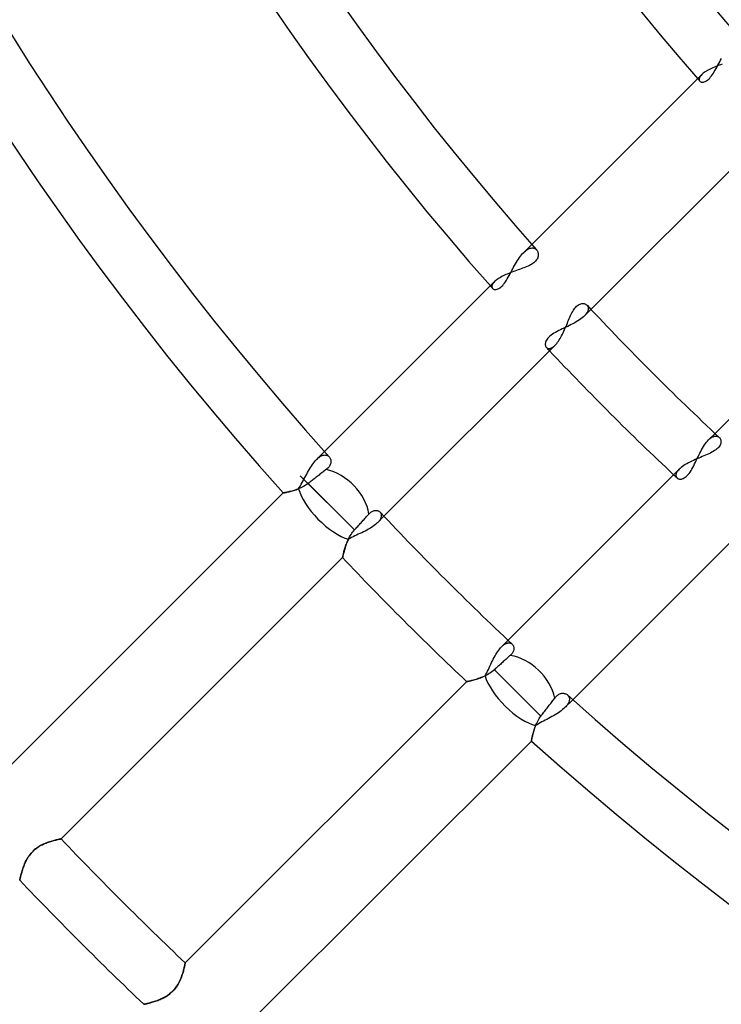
# Model space of a CAD drawing. Header units: millimetres. Extents: x -270 to 270, y -270 to 270.
# Tile 27 of 56: x -90 to -66, y -90 to -56. Entities that reach past the tile are written whole.
import ezdxf

# ---------------------------------------------------------------- set-up
doc = ezdxf.new("R2010")
doc.units = ezdxf.units.MM
doc.layers.add('MAIN-1', color=7, linetype='Continuous')
doc.layers.add('MAIN-2', color=7, linetype='Continuous')

msp = doc.modelspace()

# ---------------------------------------------------------------- linework, layer by layer
at = {"layer": 'MAIN-1'}
for p, q in [((-66.197, -57.655), (-66.227, -57.679)), ((-66.165, -57.63), (-66.197, -57.655)), ((-66.13, -57.606), (-66.165, -57.63)), ((-66.091, -57.581), (-66.13, -57.606)), ((-66.051, -57.557), (-66.091, -57.581)), ((-66.007, -57.534), (-66.051, -57.557)), ((-65.962, -57.51), (-66.007, -57.534)), ((-65.914, -57.488), (-65.962, -57.51)), ((-65.865, -57.465), (-65.914, -57.488)), ((-65.815, -57.444), (-65.865, -57.465)), ((-65.763, -57.423), (-65.815, -57.444)), ((-65.71, -57.402), (-65.763, -57.423)), ((-65.656, -57.381), (-65.71, -57.402)), ((-65.602, -57.362), (-65.656, -57.381)), ((-65.548, -57.342), (-65.602, -57.362)), ((-66.253, -57.704), (-72.104, -63.555)), ((-66.227, -57.679), (-66.253, -57.704)), ((-70.068, -65.793), (-64.176, -59.902)), ((-71.938, -63.743), (-71.923, -63.762)), ((-71.923, -63.762), (-71.91, -63.782)), ((-71.91, -63.782), (-71.899, -63.805)), ((-71.952, -64.102), (-71.977, -64.13)), ((-71.932, -64.074), (-71.952, -64.102)), ((-71.915, -64.046), (-71.932, -64.074)), ((-71.901, -64.017), (-71.915, -64.046)), ((-71.891, -63.989), (-71.901, -64.017)), ((-71.899, -63.805), (-71.89, -63.828)), ((-71.884, -63.961), (-71.891, -63.989)), ((-71.89, -63.828), (-71.884, -63.853)), ((-71.884, -63.853), (-71.88, -63.879)), ((-71.88, -63.933), (-71.884, -63.961)), ((-71.88, -63.879), (-71.879, -63.906)), ((-71.879, -63.906), (-71.88, -63.933)), ((-72.631, -64.452), (-72.684, -64.471)), ((-72.578, -64.432), (-72.631, -64.452)), ((-72.525, -64.414), (-72.578, -64.432)), ((-72.474, -64.395), (-72.525, -64.414)), ((-72.423, -64.376), (-72.474, -64.395)), ((-72.374, -64.357), (-72.423, -64.376)), ((-72.325, -64.338), (-72.374, -64.357)), ((-72.278, -64.318), (-72.325, -64.338)), ((-72.232, -64.298), (-72.278, -64.318)), ((-72.188, -64.276), (-72.232, -64.298)), ((-72.146, -64.254), (-72.188, -64.276)), ((-72.106, -64.231), (-72.146, -64.254)), ((-72.069, -64.207), (-72.106, -64.231)), ((-72.035, -64.183), (-72.069, -64.207)), ((-72.004, -64.157), (-72.035, -64.183)), ((-71.977, -64.13), (-72.004, -64.157)), ((-59.902, -64.176), (-65.793, -70.068)), ((-73.33, -64.787), (-73.359, -64.812)), ((-73.297, -64.762), (-73.33, -64.787)), ((-73.262, -64.737), (-73.297, -64.762)), ((-73.224, -64.713), (-73.262, -64.737)), ((-73.183, -64.689), (-73.224, -64.713)), ((-73.14, -64.665), (-73.183, -64.689)), ((-73.094, -64.641), (-73.14, -64.665)), ((-73.047, -64.618), (-73.094, -64.641)), ((-72.998, -64.596), (-73.047, -64.618)), ((-72.948, -64.574), (-72.998, -64.596)), ((-72.897, -64.552), (-72.948, -64.574)), ((-72.844, -64.531), (-72.897, -64.552)), ((-72.791, -64.511), (-72.844, -64.531)), ((-72.738, -64.491), (-72.791, -64.511)), ((-72.684, -64.471), (-72.738, -64.491)), ((-73.386, -64.837), (-79.241, -70.692)), ((-73.359, -64.812), (-73.386, -64.837)), ((-70.669, -65.823), (-70.643, -65.783)), ((-70.643, -65.783), (-70.616, -65.747)), ((-70.616, -65.747), (-70.589, -65.714)), ((-70.589, -65.714), (-70.56, -65.684)), ((-70.56, -65.684), (-70.531, -65.659)), ((-70.531, -65.659), (-70.501, -65.637)), ((-70.501, -65.637), (-70.471, -65.62)), ((-70.471, -65.62), (-70.442, -65.607)), ((-70.442, -65.607), (-70.413, -65.597)), ((-70.413, -65.597), (-70.384, -65.591)), ((-70.384, -65.591), (-70.356, -65.589)), ((-70.356, -65.589), (-70.33, -65.59)), ((-70.33, -65.59), (-70.304, -65.593)), ((-70.304, -65.593), (-70.28, -65.6)), ((-70.28, -65.6), (-70.258, -65.609)), ((-70.258, -65.609), (-70.238, -65.62)), ((-70.238, -65.62), (-70.219, -65.633)), ((-70.219, -65.633), (-70.203, -65.649)), ((-70.834, -66.161), (-70.812, -66.109)), ((-70.812, -66.109), (-70.79, -66.058)), ((-70.79, -66.058), (-70.767, -66.007)), ((-70.767, -66.007), (-70.743, -65.959)), ((-70.743, -65.959), (-70.72, -65.911)), ((-70.72, -65.911), (-70.695, -65.866)), ((-70.695, -65.866), (-70.669, -65.823)), ((-70.998, -66.542), (-70.973, -66.487)), ((-70.973, -66.487), (-70.949, -66.432)), ((-70.949, -66.432), (-70.925, -66.377)), ((-70.925, -66.377), (-70.902, -66.322)), ((-70.902, -66.322), (-70.879, -66.267)), ((-70.879, -66.267), (-70.857, -66.214)), ((-70.857, -66.214), (-70.834, -66.161)), ((-71.158, -66.843), (-71.13, -66.797)), ((-71.13, -66.797), (-71.103, -66.749)), ((-71.103, -66.749), (-71.076, -66.699)), ((-71.076, -66.699), (-71.049, -66.648)), ((-71.049, -66.648), (-71.023, -66.595)), ((-71.023, -66.595), (-70.998, -66.542)), ((-77.195, -72.92), (-71.302, -67.028)), ((-71.302, -67.028), (-71.273, -66.997)), ((-71.273, -66.997), (-71.244, -66.963)), ((-71.244, -66.963), (-71.215, -66.926)), ((-71.215, -66.926), (-71.187, -66.886)), ((-71.187, -66.886), (-71.158, -66.843)), ((-65.649, -70.203), (-65.631, -70.222)), ((-65.631, -70.222), (-65.617, -70.243)), ((-65.665, -70.539), (-65.695, -70.571)), ((-65.641, -70.506), (-65.665, -70.539)), ((-65.621, -70.474), (-65.641, -70.506)), ((-65.607, -70.442), (-65.621, -70.474)), ((-65.617, -70.243), (-65.605, -70.267)), ((-65.597, -70.41), (-65.607, -70.442)), ((-65.605, -70.267), (-65.596, -70.293)), ((-65.591, -70.379), (-65.597, -70.41)), ((-65.596, -70.293), (-65.591, -70.32)), ((-65.591, -70.32), (-65.589, -70.349)), ((-65.589, -70.349), (-65.591, -70.379)), ((-79.079, -70.873), (-79.065, -70.89)), ((-79.065, -70.89), (-79.053, -70.908)), ((-66.295, -70.891), (-66.356, -70.916)), ((-66.236, -70.866), (-66.295, -70.891)), ((-66.177, -70.841), (-66.236, -70.866)), ((-66.119, -70.817), (-66.177, -70.841)), ((-66.063, -70.792), (-66.119, -70.817)), ((-66.008, -70.767), (-66.063, -70.792)), ((-65.955, -70.742), (-66.008, -70.767)), ((-65.903, -70.715), (-65.955, -70.742)), ((-65.855, -70.688), (-65.903, -70.715)), ((-65.809, -70.66), (-65.855, -70.688)), ((-65.767, -70.631), (-65.809, -70.66)), ((-65.729, -70.601), (-65.767, -70.631)), ((-65.695, -70.571), (-65.729, -70.601)), ((-79.107, -71.243), (-79.13, -71.268)), ((-79.086, -71.218), (-79.107, -71.243)), ((-79.069, -71.192), (-79.086, -71.218)), ((-79.054, -71.167), (-79.069, -71.192)), ((-79.042, -71.141), (-79.054, -71.167)), ((-79.053, -70.908), (-79.043, -70.928)), ((-79.043, -70.928), (-79.035, -70.948)), ((-79.033, -71.116), (-79.042, -71.141)), ((-79.035, -70.948), (-79.028, -70.97)), ((-79.027, -71.09), (-79.033, -71.116)), ((-79.028, -70.97), (-79.024, -70.993)), ((-79.023, -71.065), (-79.027, -71.09)), ((-79.024, -70.993), (-79.021, -71.017)), ((-79.021, -71.041), (-79.023, -71.065)), ((-79.021, -71.017), (-79.021, -71.041)), ((-66.955, -71.238), (-66.994, -71.27)), ((-66.913, -71.206), (-66.955, -71.238)), ((-66.867, -71.174), (-66.913, -71.206)), ((-66.818, -71.143), (-66.867, -71.174)), ((-66.766, -71.112), (-66.818, -71.143)), ((-66.712, -71.082), (-66.766, -71.112)), ((-66.656, -71.053), (-66.712, -71.082)), ((-66.598, -71.024), (-66.656, -71.053)), ((-66.538, -70.996), (-66.598, -71.024)), ((-66.478, -70.969), (-66.538, -70.996)), ((-66.417, -70.942), (-66.478, -70.969)), ((-66.356, -70.916), (-66.417, -70.942)), ((-78.209, -73.392), (-80.075, -71.526)), ((-79.532, -71.579), (-79.568, -71.606)), ((-79.497, -71.552), (-79.532, -71.579)), ((-79.463, -71.526), (-79.497, -71.552)), ((-79.43, -71.501), (-79.463, -71.526)), ((-79.397, -71.476), (-79.43, -71.501)), ((-79.367, -71.453), (-79.397, -71.476)), ((-79.336, -71.429), (-79.367, -71.453)), ((-79.304, -71.406), (-79.336, -71.429)), ((-79.273, -71.382), (-79.304, -71.406)), ((-79.243, -71.359), (-79.273, -71.382)), ((-79.214, -71.337), (-79.243, -71.359)), ((-79.185, -71.315), (-79.214, -71.337)), ((-79.157, -71.292), (-79.185, -71.315)), ((-79.13, -71.268), (-79.157, -71.292)), ((-67.028, -71.302), (-72.92, -77.195)), ((-66.994, -71.27), (-67.028, -71.302)), ((-79.986, -71.904), (-80.032, -71.927)), ((-79.942, -71.879), (-79.986, -71.904)), ((-79.897, -71.852), (-79.942, -71.879)), ((-79.853, -71.823), (-79.897, -71.852)), ((-79.81, -71.791), (-79.853, -71.823)), ((-79.775, -71.764), (-79.81, -71.791)), ((-79.81, -71.791), (-79.006, -72.595)), ((-79.74, -71.737), (-79.775, -71.764)), ((-79.706, -71.711), (-79.74, -71.737)), ((-79.672, -71.686), (-79.706, -71.711)), ((-79.638, -71.66), (-79.672, -71.686)), ((-79.603, -71.633), (-79.638, -71.66)), ((-79.568, -71.606), (-79.603, -71.633)), ((-80.668, -72.119), (-90.37, -81.821)), ((-80.666, -72.119), (-80.668, -72.119)), ((-80.661, -72.118), (-80.666, -72.119)), ((-80.652, -72.116), (-80.661, -72.118)), ((-80.641, -72.114), (-80.652, -72.116)), ((-80.626, -72.111), (-80.641, -72.114)), ((-80.608, -72.107), (-80.626, -72.111)), ((-80.587, -72.103), (-80.608, -72.107)), ((-80.563, -72.098), (-80.587, -72.103)), ((-80.536, -72.093), (-80.563, -72.098)), ((-80.508, -72.086), (-80.536, -72.093)), ((-80.476, -72.079), (-80.508, -72.086)), ((-80.443, -72.071), (-80.476, -72.079)), ((-80.408, -72.062), (-80.443, -72.071)), ((-80.371, -72.052), (-80.408, -72.062)), ((-80.333, -72.041), (-80.371, -72.052)), ((-80.293, -72.029), (-80.333, -72.041)), ((-80.251, -72.016), (-80.293, -72.029)), ((-80.209, -72.001), (-80.251, -72.016)), ((-80.165, -71.985), (-80.209, -72.001)), ((-80.121, -71.967), (-80.165, -71.985)), ((-80.076, -71.948), (-80.121, -71.967)), ((-80.032, -71.927), (-80.076, -71.948)), ((-77.805, -72.946), (-77.781, -72.919)), ((-77.781, -72.919), (-77.757, -72.893)), ((-77.757, -72.893), (-77.735, -72.868)), ((-77.735, -72.868), (-77.714, -72.845)), ((-77.714, -72.845), (-77.691, -72.821)), ((-77.691, -72.821), (-77.669, -72.8)), ((-77.669, -72.8), (-77.645, -72.781)), ((-77.645, -72.781), (-77.622, -72.765)), ((-77.622, -72.765), (-77.598, -72.752)), ((-77.598, -72.752), (-77.575, -72.741)), ((-77.575, -72.741), (-77.552, -72.732)), ((-77.552, -72.732), (-77.529, -72.726)), ((-77.529, -72.726), (-77.507, -72.722)), ((-77.507, -72.722), (-77.485, -72.719)), ((-77.485, -72.719), (-77.464, -72.719)), ((-77.464, -72.719), (-77.443, -72.721)), ((-77.443, -72.721), (-77.424, -72.725)), ((-77.424, -72.725), (-77.405, -72.73)), ((-77.405, -72.73), (-77.388, -72.737)), ((-77.388, -72.737), (-77.371, -72.745)), ((-77.371, -72.745), (-77.356, -72.755)), ((-77.356, -72.755), (-77.342, -72.766)), ((-77.342, -72.766), (-77.329, -72.778)), ((-78.126, -73.301), (-78.098, -73.27)), ((-78.098, -73.27), (-78.069, -73.238)), ((-78.069, -73.238), (-78.04, -73.206)), ((-78.04, -73.206), (-78.012, -73.175)), ((-78.012, -73.175), (-77.984, -73.144)), ((-77.984, -73.144), (-77.957, -73.114)), ((-77.957, -73.114), (-77.93, -73.085)), ((-77.93, -73.085), (-77.905, -73.057)), ((-77.905, -73.057), (-77.88, -73.029)), ((-77.88, -73.029), (-77.855, -73.001)), ((-77.855, -73.001), (-77.83, -72.973)), ((-77.83, -72.973), (-77.805, -72.946)), ((-78.379, -73.632), (-78.355, -73.59)), ((-78.355, -73.59), (-78.329, -73.549)), ((-78.329, -73.549), (-78.302, -73.508)), ((-78.302, -73.508), (-78.272, -73.468)), ((-78.272, -73.468), (-78.241, -73.429)), ((-78.241, -73.429), (-78.209, -73.392)), ((-78.209, -73.392), (-78.181, -73.362)), ((-78.181, -73.362), (-78.154, -73.332)), ((-78.154, -73.332), (-78.126, -73.301)), ((-70.692, -79.241), (-64.837, -73.386)), ((-78.53, -73.996), (-78.518, -73.957)), ((-78.518, -73.957), (-78.505, -73.918)), ((-78.505, -73.918), (-78.49, -73.878)), ((-78.49, -73.878), (-78.475, -73.838)), ((-78.475, -73.838), (-78.458, -73.797)), ((-78.458, -73.797), (-78.44, -73.756)), ((-78.44, -73.756), (-78.421, -73.715)), ((-78.421, -73.715), (-78.401, -73.673)), ((-78.401, -73.673), (-78.379, -73.632)), ((-78.612, -74.307), (-78.608, -74.29)), ((-78.608, -74.29), (-78.604, -74.27)), ((-78.604, -74.27), (-78.599, -74.248)), ((-78.599, -74.248), (-78.593, -74.223)), ((-78.593, -74.223), (-78.586, -74.197)), ((-78.586, -74.197), (-78.579, -74.167)), ((-78.579, -74.167), (-78.571, -74.136)), ((-78.571, -74.136), (-78.562, -74.103)), ((-78.562, -74.103), (-78.552, -74.069)), ((-78.552, -74.069), (-78.542, -74.033)), ((-78.542, -74.033), (-78.53, -73.996)), ((-88.312, -84.038), (-78.62, -74.346)), ((-78.62, -74.344), (-78.619, -74.339)), ((-78.62, -74.346), (-78.62, -74.344)), ((-78.619, -74.339), (-78.617, -74.332)), ((-78.617, -74.332), (-78.615, -74.321)), ((-78.615, -74.321), (-78.612, -74.307)), ((-72.778, -77.329), (-72.765, -77.342)), ((-72.765, -77.342), (-72.754, -77.357)), ((-72.822, -77.692), (-72.845, -77.714)), ((-72.8, -77.669), (-72.822, -77.692)), ((-72.782, -77.646), (-72.8, -77.669)), ((-72.766, -77.623), (-72.782, -77.646)), ((-72.752, -77.6), (-72.766, -77.623)), ((-72.754, -77.357), (-72.744, -77.373)), ((-72.741, -77.577), (-72.752, -77.6)), ((-72.744, -77.373), (-72.736, -77.39)), ((-72.733, -77.554), (-72.741, -77.577)), ((-72.736, -77.39), (-72.729, -77.408)), ((-72.726, -77.532), (-72.733, -77.554)), ((-72.729, -77.408), (-72.724, -77.426)), ((-72.722, -77.51), (-72.726, -77.532)), ((-72.724, -77.426), (-72.721, -77.446)), ((-72.72, -77.488), (-72.722, -77.51)), ((-72.721, -77.446), (-72.719, -77.467)), ((-72.719, -77.467), (-72.72, -77.488)), ((-73.175, -78.012), (-73.206, -78.04)), ((-73.144, -77.984), (-73.175, -78.012)), ((-73.114, -77.957), (-73.144, -77.984)), ((-73.085, -77.93), (-73.114, -77.957)), ((-73.057, -77.905), (-73.085, -77.93)), ((-73.029, -77.88), (-73.057, -77.905)), ((-73.001, -77.855), (-73.029, -77.88)), ((-72.973, -77.83), (-73.001, -77.855)), ((-72.946, -77.805), (-72.973, -77.83)), ((-72.919, -77.781), (-72.946, -77.805)), ((-72.893, -77.757), (-72.919, -77.781)), ((-72.868, -77.735), (-72.893, -77.757)), ((-72.845, -77.714), (-72.868, -77.735)), ((-73.618, -78.371), (-73.665, -78.397)), ((-73.571, -78.343), (-73.618, -78.371)), ((-73.525, -78.313), (-73.571, -78.343)), ((-73.479, -78.281), (-73.525, -78.313)), ((-73.435, -78.246), (-73.479, -78.281)), ((-73.392, -78.209), (-73.435, -78.246)), ((-73.362, -78.181), (-73.392, -78.209)), ((-73.392, -78.209), (-72.595, -79.006)), ((-73.332, -78.154), (-73.362, -78.181)), ((-73.301, -78.126), (-73.332, -78.154)), ((-73.27, -78.098), (-73.301, -78.126)), ((-73.238, -78.069), (-73.27, -78.098)), ((-73.206, -78.04), (-73.238, -78.069)), ((-74.346, -78.62), (-84.038, -88.312)), ((-74.344, -78.62), (-74.346, -78.62)), ((-74.337, -78.618), (-74.344, -78.62)), ((-74.327, -78.616), (-74.337, -78.618)), ((-74.312, -78.613), (-74.327, -78.616)), ((-74.294, -78.609), (-74.312, -78.613)), ((-74.271, -78.604), (-74.294, -78.609)), ((-74.246, -78.598), (-74.271, -78.604)), ((-74.217, -78.591), (-74.246, -78.598)), ((-74.185, -78.584), (-74.217, -78.591)), ((-74.151, -78.575), (-74.185, -78.584)), ((-74.114, -78.565), (-74.151, -78.575)), ((-74.075, -78.554), (-74.114, -78.565)), ((-74.033, -78.542), (-74.075, -78.554)), ((-73.99, -78.529), (-74.033, -78.542)), ((-73.946, -78.514), (-73.99, -78.529)), ((-73.901, -78.498), (-73.946, -78.514)), ((-73.854, -78.481), (-73.901, -78.498)), ((-73.807, -78.463), (-73.854, -78.481)), ((-73.76, -78.442), (-73.807, -78.463)), ((-73.713, -78.42), (-73.76, -78.442)), ((-73.665, -78.397), (-73.713, -78.42)), ((-72.595, -79.006), (-71.791, -79.81)), ((-71.167, -79.054), (-71.141, -79.042)), ((-71.141, -79.042), (-71.115, -79.033)), ((-71.115, -79.033), (-71.09, -79.027)), ((-71.09, -79.027), (-71.065, -79.022)), ((-71.065, -79.022), (-71.04, -79.021)), ((-71.04, -79.021), (-71.016, -79.021)), ((-71.016, -79.021), (-70.993, -79.024)), ((-70.993, -79.024), (-70.97, -79.028)), ((-70.97, -79.028), (-70.948, -79.035)), ((-70.948, -79.035), (-70.927, -79.043)), ((-70.927, -79.043), (-70.908, -79.053)), ((-71.476, -79.397), (-71.453, -79.367)), ((-71.453, -79.367), (-71.429, -79.336)), ((-71.429, -79.336), (-71.406, -79.304)), ((-71.406, -79.304), (-71.382, -79.273)), ((-71.382, -79.273), (-71.359, -79.243)), ((-71.359, -79.243), (-71.337, -79.214)), ((-71.337, -79.214), (-71.315, -79.185)), ((-71.315, -79.185), (-71.292, -79.157)), ((-71.292, -79.157), (-71.268, -79.131)), ((-71.268, -79.131), (-71.244, -79.107)), ((-71.244, -79.107), (-71.218, -79.087)), ((-71.218, -79.087), (-71.193, -79.069)), ((-71.193, -79.069), (-71.167, -79.054)), ((-70.908, -79.053), (-70.89, -79.065)), ((-70.89, -79.065), (-70.873, -79.079)), ((-71.737, -79.74), (-71.711, -79.706)), ((-71.711, -79.706), (-71.686, -79.672)), ((-71.686, -79.672), (-71.66, -79.638)), ((-71.66, -79.638), (-71.633, -79.603)), ((-71.633, -79.603), (-71.606, -79.568)), ((-71.606, -79.568), (-71.579, -79.532)), ((-71.579, -79.532), (-71.552, -79.497)), ((-71.552, -79.497), (-71.526, -79.463)), ((-71.526, -79.463), (-71.501, -79.43)), ((-71.501, -79.43), (-71.476, -79.397)), ((-71.945, -80.069), (-71.924, -80.026)), ((-71.924, -80.026), (-71.901, -79.982)), ((-71.901, -79.982), (-71.877, -79.938)), ((-71.877, -79.938), (-71.85, -79.895)), ((-71.85, -79.895), (-71.822, -79.852)), ((-71.822, -79.852), (-71.791, -79.81)), ((-71.791, -79.81), (-71.764, -79.775)), ((-71.764, -79.775), (-71.737, -79.74)), ((-72.069, -80.437), (-72.06, -80.401)), ((-72.06, -80.401), (-72.05, -80.363)), ((-72.05, -80.363), (-72.038, -80.323)), ((-72.038, -80.323), (-72.026, -80.283)), ((-72.026, -80.283), (-72.012, -80.241)), ((-72.012, -80.241), (-71.997, -80.199)), ((-71.997, -80.199), (-71.981, -80.156)), ((-71.981, -80.156), (-71.964, -80.113)), ((-71.964, -80.113), (-71.945, -80.069)), ((-81.821, -90.37), (-72.119, -80.668)), ((-72.119, -80.666), (-72.118, -80.661)), ((-72.119, -80.668), (-72.119, -80.666)), ((-72.118, -80.661), (-72.116, -80.652)), ((-72.116, -80.652), (-72.114, -80.64)), ((-72.114, -80.64), (-72.111, -80.625)), ((-72.111, -80.625), (-72.107, -80.606)), ((-72.107, -80.606), (-72.103, -80.584)), ((-72.103, -80.584), (-72.098, -80.56)), ((-72.098, -80.56), (-72.092, -80.533)), ((-72.092, -80.533), (-72.085, -80.503)), ((-72.085, -80.503), (-72.078, -80.471)), ((-72.078, -80.471), (-72.069, -80.437)), ((-88.749, -84.151), (-88.709, -84.137)), ((-88.709, -84.137), (-88.67, -84.125)), ((-88.67, -84.125), (-88.631, -84.114)), ((-88.631, -84.114), (-88.595, -84.103)), ((-88.595, -84.103), (-88.559, -84.093)), ((-88.559, -84.093), (-88.526, -84.085)), ((-88.526, -84.085), (-88.494, -84.077)), ((-88.494, -84.077), (-88.464, -84.07)), ((-88.464, -84.07), (-88.437, -84.064)), ((-88.437, -84.064), (-88.412, -84.058)), ((-88.412, -84.058), (-88.389, -84.053)), ((-88.389, -84.053), (-88.369, -84.049)), ((-88.369, -84.049), (-88.352, -84.046)), ((-88.352, -84.046), (-88.338, -84.043)), ((-88.338, -84.043), (-88.327, -84.041)), ((-88.327, -84.041), (-88.319, -84.039)), ((-88.319, -84.039), (-88.314, -84.038)), ((-88.314, -84.038), (-88.312, -84.038)), ((-89.313, -84.496), (-89.278, -84.46)), ((-89.278, -84.46), (-89.242, -84.426)), ((-89.242, -84.426), (-89.204, -84.393)), ((-89.204, -84.393), (-89.164, -84.363)), ((-89.164, -84.363), (-89.123, -84.334)), ((-89.123, -84.334), (-89.082, -84.307)), ((-89.082, -84.307), (-89.041, -84.282)), ((-89.041, -84.282), (-88.999, -84.259)), ((-88.999, -84.259), (-88.957, -84.237)), ((-88.957, -84.237), (-88.915, -84.217)), ((-88.915, -84.217), (-88.873, -84.199)), ((-88.873, -84.199), (-88.831, -84.181)), ((-88.831, -84.181), (-88.79, -84.166)), ((-88.79, -84.166), (-88.749, -84.151)), ((-89.533, -84.819), (-89.512, -84.777)), ((-89.512, -84.777), (-89.489, -84.735)), ((-89.489, -84.735), (-89.464, -84.693)), ((-89.464, -84.693), (-89.437, -84.652)), ((-89.437, -84.652), (-89.409, -84.611)), ((-89.409, -84.611), (-89.379, -84.571)), ((-89.379, -84.571), (-89.347, -84.533)), ((-89.347, -84.533), (-89.313, -84.496)), ((-89.668, -85.179), (-89.657, -85.142)), ((-89.657, -85.142), (-89.645, -85.104)), ((-89.645, -85.104), (-89.633, -85.065)), ((-89.633, -85.065), (-89.619, -85.025)), ((-89.619, -85.025), (-89.604, -84.985)), ((-89.604, -84.985), (-89.588, -84.944)), ((-89.588, -84.944), (-89.571, -84.902)), ((-89.571, -84.902), (-89.553, -84.861)), ((-89.553, -84.861), (-89.533, -84.819)), ((-89.738, -85.463), (-89.737, -85.461)), ((-89.737, -85.461), (-89.736, -85.457)), ((-89.736, -85.457), (-89.735, -85.448)), ((-89.735, -85.448), (-89.732, -85.437)), ((-89.732, -85.437), (-89.729, -85.423)), ((-89.729, -85.423), (-89.725, -85.405)), ((-89.725, -85.405), (-89.721, -85.385)), ((-89.721, -85.385), (-89.716, -85.362)), ((-89.716, -85.362), (-89.71, -85.337)), ((-89.71, -85.337), (-89.703, -85.31)), ((-89.703, -85.31), (-89.695, -85.28)), ((-89.695, -85.28), (-89.687, -85.248)), ((-89.687, -85.248), (-89.678, -85.214)), ((-89.678, -85.214), (-89.668, -85.179)), ((-84.083, -88.518), (-84.092, -88.553)), ((-84.075, -88.484), (-84.083, -88.518)), ((-84.067, -88.453), (-84.075, -88.484)), ((-84.061, -88.425), (-84.067, -88.453)), ((-84.056, -88.4), (-84.061, -88.425)), ((-84.051, -88.377), (-84.056, -88.4)), ((-84.047, -88.358), (-84.051, -88.377)), ((-84.044, -88.342), (-84.047, -88.358)), ((-84.041, -88.329), (-84.044, -88.342)), ((-84.039, -88.32), (-84.041, -88.329)), ((-84.038, -88.314), (-84.039, -88.32)), ((-84.038, -88.312), (-84.038, -88.314)), ((-84.204, -88.885), (-84.224, -88.929)), ((-84.185, -88.841), (-84.204, -88.885)), ((-84.168, -88.797), (-84.185, -88.841)), ((-84.153, -88.754), (-84.168, -88.797)), ((-84.138, -88.711), (-84.153, -88.754)), ((-84.125, -88.67), (-84.138, -88.711)), ((-84.113, -88.629), (-84.125, -88.67)), ((-84.102, -88.59), (-84.113, -88.629)), ((-84.092, -88.553), (-84.102, -88.59)), ((-84.385, -89.194), (-84.419, -89.234)), ((-84.353, -89.151), (-84.385, -89.194)), ((-84.323, -89.107), (-84.353, -89.151)), ((-84.295, -89.063), (-84.323, -89.107)), ((-84.269, -89.019), (-84.295, -89.063)), ((-84.246, -88.974), (-84.269, -89.019)), ((-84.224, -88.929), (-84.246, -88.974)), ((-84.884, -89.563), (-84.929, -89.582)), ((-84.839, -89.543), (-84.884, -89.563)), ((-84.794, -89.52), (-84.839, -89.543)), ((-84.75, -89.497), (-84.794, -89.52)), ((-84.705, -89.471), (-84.75, -89.497)), ((-84.661, -89.443), (-84.705, -89.471)), ((-84.617, -89.413), (-84.661, -89.443)), ((-84.574, -89.381), (-84.617, -89.413)), ((-84.533, -89.347), (-84.574, -89.381)), ((-84.493, -89.311), (-84.533, -89.347)), ((-84.455, -89.274), (-84.493, -89.311)), ((-84.419, -89.234), (-84.455, -89.274)), ((-85.461, -89.737), (-85.463, -89.738)), ((-85.456, -89.736), (-85.461, -89.737)), ((-85.446, -89.734), (-85.456, -89.736)), ((-85.433, -89.731), (-85.446, -89.734)), ((-85.417, -89.728), (-85.433, -89.731)), ((-85.397, -89.723), (-85.417, -89.728)), ((-85.374, -89.718), (-85.397, -89.723)), ((-85.348, -89.712), (-85.374, -89.718)), ((-85.32, -89.705), (-85.348, -89.712)), ((-85.289, -89.698), (-85.32, -89.705)), ((-85.255, -89.689), (-85.289, -89.698)), ((-85.22, -89.68), (-85.255, -89.689)), ((-85.182, -89.669), (-85.22, -89.68)), ((-85.143, -89.657), (-85.182, -89.669)), ((-85.102, -89.645), (-85.143, -89.657)), ((-85.06, -89.631), (-85.102, -89.645)), ((-85.017, -89.616), (-85.06, -89.631)), ((-84.973, -89.6), (-85.017, -89.616)), ((-84.929, -89.582), (-84.973, -89.6))]:
    msp.add_line(p, q, dxfattribs=at)
for radius, start, end in [(108.206, 179.99998, 221.79742), (98.13, 179.99998, 221.46826), (88.055, 179.99998, 221.06358), (106.191, 180.00002, 221.86784), (96.115, 180.00002, 221.54355), (86.04, 180.00002, 221.14448), (96.115, 223.07987, 226.92012), (98.13, 223.23497, 226.76502), (106.191, 223.26322, 226.73678), (108.206, 223.39936, 226.60064), (106.191, 228.13216, 311.86782), (108.206, 228.20258, 311.79746), (121.907, 223.57932, 226.42068), (123.922, 223.60241, 226.39759)]:
    msp.add_arc((0, 0), radius, start, end, dxfattribs=at)
for centre, start_param, end_param in [((-79.006, -72.595), 0.764392, 2.321892), ((-72.595, -79.006), 0.819701, 2.377201)]:
    msp.add_ellipse(centre, major_axis=(1.069, -1.069), ratio=0.70446, start_param=start_param, end_param=end_param, dxfattribs=at)
at = {"layer": 'MAIN-2'}
for p, q in [((-65.694, -57.38), (-65.663, -57.323)), ((-65.663, -57.323), (-65.632, -57.265)), ((-65.632, -57.265), (-65.6, -57.207)), ((-65.6, -57.207), (-65.568, -57.149)), ((-65.881, -57.698), (-65.849, -57.65)), ((-65.849, -57.65), (-65.818, -57.6)), ((-65.818, -57.6), (-65.787, -57.547)), ((-65.787, -57.547), (-65.756, -57.493)), ((-65.756, -57.493), (-65.725, -57.437)), ((-65.725, -57.437), (-65.694, -57.38)), ((-66.339, -57.843), (-66.341, -57.863)), ((-66.341, -57.863), (-66.34, -57.881)), ((-66.34, -57.881), (-66.336, -57.898)), ((-66.333, -57.822), (-66.339, -57.843)), ((-66.336, -57.898), (-66.329, -57.914)), ((-66.324, -57.8), (-66.333, -57.822)), ((-66.329, -57.914), (-66.319, -57.927)), ((-66.311, -57.777), (-66.324, -57.8)), ((-66.319, -57.927), (-66.305, -57.94)), ((-66.295, -57.753), (-66.311, -57.777)), ((-66.305, -57.94), (-66.288, -57.95)), ((-66.276, -57.729), (-66.295, -57.753)), ((-66.288, -57.95), (-66.269, -57.958)), ((-66.253, -57.704), (-66.276, -57.729)), ((-66.269, -57.958), (-66.247, -57.962)), ((-66.247, -57.962), (-66.222, -57.963)), ((-66.222, -57.963), (-66.196, -57.96)), ((-66.196, -57.96), (-66.168, -57.953)), ((-66.168, -57.953), (-66.138, -57.943)), ((-66.138, -57.943), (-66.107, -57.928)), ((-66.107, -57.928), (-66.076, -57.908)), ((-66.076, -57.908), (-66.043, -57.884)), ((-66.043, -57.884), (-66.011, -57.855)), ((-66.011, -57.855), (-65.978, -57.821)), ((-65.978, -57.821), (-65.945, -57.784)), ((-65.945, -57.784), (-65.913, -57.743)), ((-65.913, -57.743), (-65.881, -57.698)), ((-72.104, -63.555), (-72.382, -63.833)), ((-72.354, -63.806), (-72.326, -63.782)), ((-72.326, -63.782), (-72.298, -63.76)), ((-72.298, -63.76), (-72.27, -63.74)), ((-72.27, -63.74), (-72.243, -63.723)), ((-72.243, -63.723), (-72.215, -63.709)), ((-72.215, -63.709), (-72.189, -63.697)), ((-72.189, -63.697), (-72.163, -63.688)), ((-72.163, -63.688), (-72.138, -63.681)), ((-72.138, -63.681), (-72.113, -63.678)), ((-72.113, -63.678), (-72.089, -63.676)), ((-72.089, -63.676), (-72.067, -63.677)), ((-72.067, -63.677), (-72.045, -63.68)), ((-72.045, -63.68), (-72.024, -63.686)), ((-72.024, -63.686), (-72.004, -63.693)), ((-72.004, -63.693), (-71.986, -63.703)), ((-71.986, -63.703), (-71.968, -63.715)), ((-71.968, -63.715), (-71.952, -63.728)), ((-71.952, -63.728), (-71.938, -63.743)), ((-72.631, -64.168), (-72.597, -64.113)), ((-72.597, -64.113), (-72.563, -64.06)), ((-72.563, -64.06), (-72.528, -64.009)), ((-72.528, -64.009), (-72.492, -63.961)), ((-72.492, -63.961), (-72.456, -63.915)), ((-72.456, -63.915), (-72.419, -63.872)), ((-72.419, -63.872), (-72.382, -63.833)), ((-72.382, -63.833), (-72.354, -63.806)), ((-72.823, -64.516), (-72.792, -64.458)), ((-72.792, -64.458), (-72.761, -64.399)), ((-72.761, -64.399), (-72.729, -64.341)), ((-72.729, -64.341), (-72.697, -64.282)), ((-72.697, -64.282), (-72.665, -64.225)), ((-72.665, -64.225), (-72.631, -64.168)), ((-73.009, -64.839), (-72.978, -64.79)), ((-72.978, -64.79), (-72.946, -64.739)), ((-72.946, -64.739), (-72.915, -64.685)), ((-72.915, -64.685), (-72.884, -64.63)), ((-72.884, -64.63), (-72.854, -64.573)), ((-72.854, -64.573), (-72.823, -64.516)), ((-73.475, -64.982), (-73.477, -65.003)), ((-73.477, -65.003), (-73.476, -65.022)), ((-73.476, -65.022), (-73.471, -65.04)), ((-73.469, -64.96), (-73.475, -64.982)), ((-73.471, -65.04), (-73.464, -65.056)), ((-73.46, -64.937), (-73.469, -64.96)), ((-73.464, -65.056), (-73.454, -65.07)), ((-73.447, -64.913), (-73.46, -64.937)), ((-73.454, -65.07), (-73.439, -65.084)), ((-73.43, -64.888), (-73.447, -64.913)), ((-73.439, -65.084), (-73.422, -65.094)), ((-73.41, -64.863), (-73.43, -64.888)), ((-73.422, -65.094), (-73.402, -65.102)), ((-73.386, -64.837), (-73.41, -64.863)), ((-73.402, -65.102), (-73.379, -65.106)), ((-73.379, -65.106), (-73.354, -65.107)), ((-73.354, -65.107), (-73.327, -65.105)), ((-73.327, -65.105), (-73.299, -65.098)), ((-73.299, -65.098), (-73.268, -65.087)), ((-73.268, -65.087), (-73.237, -65.072)), ((-73.237, -65.072), (-73.205, -65.052)), ((-73.205, -65.052), (-73.172, -65.028)), ((-73.172, -65.028), (-73.139, -64.998)), ((-73.139, -64.998), (-73.106, -64.964)), ((-73.106, -64.964), (-73.074, -64.926)), ((-73.074, -64.926), (-73.041, -64.884)), ((-73.041, -64.884), (-73.009, -64.839)), ((-70.291, -66.017), (-70.068, -65.793)), ((-70.203, -65.649), (-70.192, -65.661)), ((-70.192, -65.661), (-70.183, -65.675)), ((-70.183, -65.675), (-70.174, -65.69)), ((-70.174, -65.69), (-70.168, -65.706)), ((-70.165, -65.817), (-70.171, -65.838)), ((-70.168, -65.706), (-70.163, -65.723)), ((-70.161, -65.797), (-70.165, -65.817)), ((-70.163, -65.723), (-70.16, -65.741)), ((-70.159, -65.778), (-70.161, -65.797)), ((-70.16, -65.741), (-70.158, -65.759)), ((-70.158, -65.759), (-70.159, -65.778)), ((-70.464, -66.156), (-70.515, -66.189)), ((-70.415, -66.121), (-70.464, -66.156)), ((-70.37, -66.087), (-70.415, -66.121)), ((-70.328, -66.052), (-70.37, -66.087)), ((-70.291, -66.017), (-70.328, -66.052)), ((-70.269, -65.994), (-70.291, -66.017)), ((-70.249, -65.971), (-70.269, -65.994)), ((-70.231, -65.948), (-70.249, -65.971)), ((-70.215, -65.925), (-70.231, -65.948)), ((-70.201, -65.903), (-70.215, -65.925)), ((-70.189, -65.881), (-70.201, -65.903)), ((-70.179, -65.859), (-70.189, -65.881)), ((-70.171, -65.838), (-70.179, -65.859)), ((-71.115, -66.496), (-71.175, -66.525)), ((-71.054, -66.466), (-71.115, -66.496)), ((-70.993, -66.437), (-71.054, -66.466)), ((-70.931, -66.408), (-70.993, -66.437)), ((-70.868, -66.378), (-70.931, -66.408)), ((-70.806, -66.348), (-70.868, -66.378)), ((-70.745, -66.317), (-70.806, -66.348)), ((-70.685, -66.286), (-70.745, -66.317)), ((-70.626, -66.254), (-70.685, -66.286)), ((-70.57, -66.222), (-70.626, -66.254)), ((-70.515, -66.189), (-70.57, -66.222)), ((-71.578, -66.818), (-71.6, -66.853)), ((-71.55, -66.783), (-71.578, -66.818)), ((-71.517, -66.749), (-71.55, -66.783)), ((-71.48, -66.715), (-71.517, -66.749)), ((-71.438, -66.681), (-71.48, -66.715)), ((-71.392, -66.649), (-71.438, -66.681)), ((-71.342, -66.617), (-71.392, -66.649)), ((-71.289, -66.586), (-71.342, -66.617)), ((-71.233, -66.555), (-71.289, -66.586)), ((-71.175, -66.525), (-71.233, -66.555)), ((-71.637, -66.953), (-71.64, -66.984)), ((-71.64, -66.984), (-71.64, -67.012)), ((-71.64, -67.012), (-71.635, -67.039)), ((-71.629, -66.921), (-71.637, -66.953)), ((-71.635, -67.039), (-71.627, -67.063)), ((-71.617, -66.887), (-71.629, -66.921)), ((-71.627, -67.063), (-71.616, -67.085)), ((-71.6, -66.853), (-71.617, -66.887)), ((-71.616, -67.085), (-71.601, -67.103)), ((-71.601, -67.103), (-71.589, -67.115)), ((-71.589, -67.115), (-71.575, -67.124)), ((-71.575, -67.124), (-71.56, -67.132)), ((-71.56, -67.132), (-71.544, -67.137)), ((-71.544, -67.137), (-71.526, -67.14)), ((-71.526, -67.14), (-71.507, -67.141)), ((-71.507, -67.141), (-71.487, -67.139)), ((-71.487, -67.139), (-71.466, -67.135)), ((-71.466, -67.135), (-71.445, -67.128)), ((-71.445, -67.128), (-71.422, -67.118)), ((-71.422, -67.118), (-71.399, -67.105)), ((-71.399, -67.105), (-71.376, -67.09)), ((-71.376, -67.09), (-71.352, -67.072)), ((-71.352, -67.072), (-71.327, -67.051)), ((-71.327, -67.051), (-71.302, -67.028)), ((-65.793, -70.068), (-66.017, -70.291)), ((-65.948, -70.231), (-65.926, -70.215)), ((-65.926, -70.215), (-65.903, -70.201)), ((-65.903, -70.201), (-65.881, -70.189)), ((-65.881, -70.189), (-65.86, -70.179)), ((-65.86, -70.179), (-65.838, -70.171)), ((-65.838, -70.171), (-65.818, -70.165)), ((-65.818, -70.165), (-65.798, -70.161)), ((-65.798, -70.161), (-65.778, -70.159)), ((-65.778, -70.159), (-65.759, -70.158)), ((-65.759, -70.158), (-65.741, -70.16)), ((-65.741, -70.16), (-65.723, -70.163)), ((-65.723, -70.163), (-65.706, -70.168)), ((-65.706, -70.168), (-65.69, -70.174)), ((-65.69, -70.174), (-65.676, -70.182)), ((-65.676, -70.182), (-65.662, -70.192)), ((-65.662, -70.192), (-65.649, -70.203)), ((-66.224, -70.572), (-66.19, -70.517)), ((-66.19, -70.517), (-66.157, -70.465)), ((-66.157, -70.465), (-66.122, -70.416)), ((-66.122, -70.416), (-66.087, -70.37)), ((-66.087, -70.37), (-66.052, -70.329)), ((-66.052, -70.329), (-66.017, -70.291)), ((-66.017, -70.291), (-65.994, -70.269)), ((-65.994, -70.269), (-65.971, -70.249)), ((-65.971, -70.249), (-65.948, -70.231)), ((-79.241, -70.692), (-79.512, -70.963)), ((-79.457, -70.913), (-79.43, -70.891)), ((-79.43, -70.891), (-79.403, -70.872)), ((-79.403, -70.872), (-79.376, -70.855)), ((-79.376, -70.855), (-79.349, -70.841)), ((-79.349, -70.841), (-79.323, -70.83)), ((-79.323, -70.83), (-79.298, -70.821)), ((-79.298, -70.821), (-79.274, -70.815)), ((-79.274, -70.815), (-79.25, -70.811)), ((-79.25, -70.811), (-79.227, -70.809)), ((-79.227, -70.809), (-79.204, -70.81)), ((-79.204, -70.81), (-79.183, -70.813)), ((-79.183, -70.813), (-79.163, -70.818)), ((-79.163, -70.818), (-79.144, -70.826)), ((-79.144, -70.826), (-79.125, -70.835)), ((-79.125, -70.835), (-79.109, -70.846)), ((-79.109, -70.846), (-79.093, -70.859)), ((-79.093, -70.859), (-79.079, -70.873)), ((-66.41, -70.935), (-66.38, -70.873)), ((-66.38, -70.873), (-66.35, -70.81)), ((-66.35, -70.81), (-66.319, -70.749)), ((-66.319, -70.749), (-66.288, -70.688)), ((-66.288, -70.688), (-66.256, -70.629)), ((-66.256, -70.629), (-66.224, -70.572)), ((-79.759, -71.297), (-79.725, -71.242)), ((-79.725, -71.242), (-79.691, -71.189)), ((-79.691, -71.189), (-79.656, -71.138)), ((-79.656, -71.138), (-79.621, -71.09)), ((-79.621, -71.09), (-79.585, -71.044)), ((-79.585, -71.044), (-79.548, -71.001)), ((-79.548, -71.001), (-79.512, -70.963)), ((-79.512, -70.963), (-79.484, -70.937)), ((-79.484, -70.937), (-79.457, -70.913)), ((-66.588, -71.293), (-66.557, -71.237)), ((-66.557, -71.237), (-66.527, -71.18)), ((-66.527, -71.18), (-66.498, -71.12)), ((-66.498, -71.12), (-66.469, -71.059)), ((-66.469, -71.059), (-66.439, -70.997)), ((-66.439, -70.997), (-66.41, -70.935)), ((-79.919, -71.588), (-79.888, -71.529)), ((-79.888, -71.529), (-79.856, -71.47)), ((-79.856, -71.47), (-79.825, -71.412)), ((-79.825, -71.412), (-79.792, -71.354)), ((-79.792, -71.354), (-79.759, -71.297)), ((-67.139, -71.487), (-67.141, -71.507)), ((-67.141, -71.507), (-67.14, -71.526)), ((-67.14, -71.526), (-67.137, -71.544)), ((-67.135, -71.466), (-67.139, -71.487)), ((-67.137, -71.544), (-67.132, -71.56)), ((-67.128, -71.445), (-67.135, -71.466)), ((-67.132, -71.56), (-67.124, -71.575)), ((-67.118, -71.422), (-67.128, -71.445)), ((-67.124, -71.575), (-67.115, -71.589)), ((-67.105, -71.399), (-67.118, -71.422)), ((-67.09, -71.376), (-67.105, -71.399)), ((-67.072, -71.352), (-67.09, -71.376)), ((-67.051, -71.327), (-67.072, -71.352)), ((-67.028, -71.302), (-67.051, -71.327)), ((-66.855, -71.601), (-66.821, -71.579)), ((-66.821, -71.579), (-66.786, -71.552)), ((-66.786, -71.552), (-66.751, -71.52)), ((-66.751, -71.52), (-66.717, -71.483)), ((-66.717, -71.483), (-66.684, -71.442)), ((-66.684, -71.442), (-66.651, -71.396)), ((-66.651, -71.396), (-66.619, -71.346)), ((-66.619, -71.346), (-66.588, -71.293)), ((-80.134, -71.972), (-80.102, -71.923)), ((-80.102, -71.923), (-80.071, -71.871)), ((-80.071, -71.871), (-80.041, -71.817)), ((-80.041, -71.817), (-80.01, -71.761)), ((-80.01, -71.761), (-79.98, -71.704)), ((-79.98, -71.704), (-79.949, -71.646)), ((-79.949, -71.646), (-79.919, -71.588)), ((-67.115, -71.589), (-67.103, -71.601)), ((-67.103, -71.601), (-67.085, -71.616)), ((-67.085, -71.616), (-67.064, -71.627)), ((-67.064, -71.627), (-67.039, -71.635)), ((-67.039, -71.635), (-67.013, -71.64)), ((-67.013, -71.64), (-66.984, -71.64)), ((-66.984, -71.64), (-66.954, -71.637)), ((-66.954, -71.637), (-66.922, -71.63)), ((-66.922, -71.63), (-66.889, -71.618)), ((-66.889, -71.618), (-66.855, -71.601)), ((-80.668, -72.119), (-80.666, -72.119)), ((-80.666, -72.119), (-80.66, -72.118)), ((-80.66, -72.118), (-80.651, -72.116)), ((-80.651, -72.116), (-80.638, -72.113)), ((-80.638, -72.113), (-80.622, -72.11)), ((-80.622, -72.11), (-80.603, -72.106)), ((-80.603, -72.106), (-80.58, -72.102)), ((-80.58, -72.102), (-80.554, -72.097)), ((-80.554, -72.097), (-80.526, -72.09)), ((-80.526, -72.09), (-80.495, -72.083)), ((-80.495, -72.083), (-80.461, -72.075)), ((-80.461, -72.075), (-80.425, -72.066)), ((-80.425, -72.066), (-80.387, -72.056)), ((-80.387, -72.056), (-80.348, -72.046)), ((-80.348, -72.046), (-80.307, -72.033)), ((-80.307, -72.033), (-80.265, -72.02)), ((-80.265, -72.02), (-80.222, -72.006)), ((-80.222, -72.006), (-80.178, -71.99)), ((-80.178, -71.99), (-80.134, -71.972)), ((-77.417, -73.143), (-77.195, -72.92)), ((-77.329, -72.778), (-77.318, -72.791)), ((-77.318, -72.791), (-77.309, -72.804)), ((-77.309, -72.804), (-77.301, -72.819)), ((-77.301, -72.819), (-77.295, -72.835)), ((-77.295, -72.835), (-77.29, -72.851)), ((-77.287, -72.925), (-77.291, -72.945)), ((-77.29, -72.851), (-77.286, -72.869)), ((-77.285, -72.905), (-77.287, -72.925)), ((-77.286, -72.869), (-77.285, -72.887)), ((-77.285, -72.887), (-77.285, -72.905)), ((-77.579, -73.274), (-77.628, -73.306)), ((-77.534, -73.242), (-77.579, -73.274)), ((-77.491, -73.209), (-77.534, -73.242)), ((-77.452, -73.176), (-77.491, -73.209)), ((-77.417, -73.143), (-77.452, -73.176)), ((-77.395, -73.12), (-77.417, -73.143)), ((-77.375, -73.097), (-77.395, -73.12)), ((-77.357, -73.074), (-77.375, -73.097)), ((-77.341, -73.052), (-77.357, -73.074)), ((-77.327, -73.029), (-77.341, -73.052)), ((-77.315, -73.008), (-77.327, -73.029)), ((-77.305, -72.986), (-77.315, -73.008)), ((-77.297, -72.965), (-77.305, -72.986)), ((-77.291, -72.945), (-77.297, -72.965)), ((-78.197, -73.599), (-78.255, -73.627)), ((-78.139, -73.571), (-78.197, -73.599)), ((-78.08, -73.543), (-78.139, -73.571)), ((-78.02, -73.515), (-78.08, -73.543)), ((-77.961, -73.487), (-78.02, -73.515)), ((-77.902, -73.458), (-77.961, -73.487)), ((-77.844, -73.429), (-77.902, -73.458)), ((-77.788, -73.399), (-77.844, -73.429)), ((-77.732, -73.369), (-77.788, -73.399)), ((-77.679, -73.338), (-77.732, -73.369)), ((-77.628, -73.306), (-77.679, -73.338)), ((-78.518, -73.958), (-78.533, -74.004)), ((-78.502, -73.91), (-78.518, -73.958)), ((-78.484, -73.861), (-78.502, -73.91)), ((-78.464, -73.812), (-78.484, -73.861)), ((-78.443, -73.762), (-78.464, -73.812)), ((-78.42, -73.712), (-78.443, -73.762)), ((-78.367, -73.683), (-78.42, -73.712)), ((-78.312, -73.655), (-78.367, -73.683)), ((-78.255, -73.627), (-78.312, -73.655)), ((-78.608, -74.288), (-78.612, -74.308)), ((-78.602, -74.264), (-78.608, -74.288)), ((-78.596, -74.235), (-78.602, -74.264)), ((-78.588, -74.204), (-78.596, -74.235)), ((-78.58, -74.169), (-78.588, -74.204)), ((-78.57, -74.131), (-78.58, -74.169)), ((-78.559, -74.091), (-78.57, -74.131)), ((-78.547, -74.049), (-78.559, -74.091)), ((-78.533, -74.004), (-78.547, -74.049)), ((-78.618, -74.336), (-78.62, -74.343)), ((-78.62, -74.343), (-78.62, -74.346)), ((-78.616, -74.325), (-78.618, -74.336)), ((-78.612, -74.308), (-78.616, -74.325)), ((-72.92, -77.195), (-73.143, -77.417)), ((-73.074, -77.357), (-73.052, -77.341)), ((-73.052, -77.341), (-73.03, -77.327)), ((-73.03, -77.327), (-73.008, -77.315)), ((-73.008, -77.315), (-72.987, -77.305)), ((-72.987, -77.305), (-72.966, -77.297)), ((-72.966, -77.297), (-72.945, -77.291)), ((-72.945, -77.291), (-72.925, -77.287)), ((-72.925, -77.287), (-72.906, -77.285)), ((-72.906, -77.285), (-72.887, -77.285)), ((-72.887, -77.285), (-72.869, -77.286)), ((-72.869, -77.286), (-72.851, -77.29)), ((-72.851, -77.29), (-72.835, -77.294)), ((-72.835, -77.294), (-72.819, -77.301)), ((-72.819, -77.301), (-72.804, -77.309)), ((-72.804, -77.309), (-72.791, -77.318)), ((-72.791, -77.318), (-72.778, -77.329)), ((-73.369, -77.733), (-73.338, -77.68)), ((-73.338, -77.68), (-73.307, -77.629)), ((-73.307, -77.629), (-73.275, -77.58)), ((-73.275, -77.58), (-73.242, -77.534)), ((-73.242, -77.534), (-73.209, -77.491)), ((-73.209, -77.491), (-73.176, -77.452)), ((-73.176, -77.452), (-73.143, -77.417)), ((-73.143, -77.417), (-73.12, -77.395)), ((-73.12, -77.395), (-73.097, -77.375)), ((-73.097, -77.375), (-73.074, -77.357)), ((-73.544, -78.081), (-73.516, -78.021)), ((-73.516, -78.021), (-73.488, -77.962)), ((-73.488, -77.962), (-73.459, -77.903)), ((-73.459, -77.903), (-73.43, -77.845)), ((-73.43, -77.845), (-73.4, -77.789)), ((-73.4, -77.789), (-73.369, -77.733)), ((-73.712, -78.42), (-73.683, -78.367)), ((-73.683, -78.367), (-73.655, -78.312)), ((-73.655, -78.312), (-73.627, -78.256)), ((-73.627, -78.256), (-73.599, -78.198)), ((-73.599, -78.198), (-73.572, -78.14)), ((-73.572, -78.14), (-73.544, -78.081)), ((-74.346, -78.62), (-74.343, -78.62)), ((-74.343, -78.62), (-74.336, -78.618)), ((-74.336, -78.618), (-74.325, -78.616)), ((-74.325, -78.616), (-74.309, -78.612)), ((-74.309, -78.612), (-74.289, -78.608)), ((-74.289, -78.608), (-74.264, -78.602)), ((-74.264, -78.602), (-74.236, -78.596)), ((-74.236, -78.596), (-74.205, -78.588)), ((-74.205, -78.588), (-74.17, -78.58)), ((-74.17, -78.58), (-74.132, -78.57)), ((-74.132, -78.57), (-74.092, -78.559)), ((-74.092, -78.559), (-74.049, -78.547)), ((-74.049, -78.547), (-74.004, -78.533)), ((-74.004, -78.533), (-73.958, -78.518)), ((-73.958, -78.518), (-73.91, -78.502)), ((-73.91, -78.502), (-73.861, -78.484)), ((-73.861, -78.484), (-73.812, -78.464)), ((-73.812, -78.464), (-73.762, -78.443)), ((-73.762, -78.443), (-73.712, -78.42)), ((-70.963, -79.512), (-70.692, -79.241)), ((-70.873, -79.079), (-70.859, -79.093)), ((-70.855, -79.376), (-70.872, -79.403)), ((-70.859, -79.093), (-70.846, -79.109)), ((-70.841, -79.349), (-70.855, -79.376)), ((-70.846, -79.109), (-70.835, -79.125)), ((-70.83, -79.323), (-70.841, -79.349)), ((-70.835, -79.125), (-70.826, -79.144)), ((-70.821, -79.298), (-70.83, -79.323)), ((-70.826, -79.144), (-70.818, -79.163)), ((-70.815, -79.274), (-70.821, -79.298)), ((-70.818, -79.163), (-70.813, -79.183)), ((-70.811, -79.25), (-70.815, -79.274)), ((-70.813, -79.183), (-70.81, -79.204)), ((-70.809, -79.227), (-70.811, -79.25)), ((-70.81, -79.204), (-70.809, -79.227)), ((-71.242, -79.725), (-71.297, -79.759)), ((-71.189, -79.691), (-71.242, -79.725)), ((-71.138, -79.656), (-71.189, -79.691)), ((-71.089, -79.621), (-71.138, -79.656)), ((-71.044, -79.585), (-71.089, -79.621)), ((-71.001, -79.548), (-71.044, -79.585)), ((-70.963, -79.512), (-71.001, -79.548)), ((-70.937, -79.484), (-70.963, -79.512)), ((-70.913, -79.457), (-70.937, -79.484)), ((-70.891, -79.43), (-70.913, -79.457)), ((-70.872, -79.403), (-70.891, -79.43)), ((-71.817, -80.041), (-71.871, -80.071)), ((-71.761, -80.01), (-71.817, -80.041)), ((-71.704, -79.98), (-71.761, -80.01)), ((-71.646, -79.949), (-71.704, -79.98)), ((-71.587, -79.919), (-71.646, -79.949)), ((-71.529, -79.888), (-71.587, -79.919)), ((-71.47, -79.856), (-71.529, -79.888)), ((-71.411, -79.824), (-71.47, -79.856)), ((-71.354, -79.792), (-71.411, -79.824)), ((-71.297, -79.759), (-71.354, -79.792)), ((-72.057, -80.39), (-72.067, -80.428)), ((-72.046, -80.351), (-72.057, -80.39)), ((-72.034, -80.31), (-72.046, -80.351)), ((-72.021, -80.268), (-72.034, -80.31)), ((-72.006, -80.224), (-72.021, -80.268)), ((-71.99, -80.18), (-72.006, -80.224)), ((-71.972, -80.134), (-71.99, -80.18)), ((-71.923, -80.102), (-71.972, -80.134)), ((-71.871, -80.071), (-71.923, -80.102)), ((-72.118, -80.66), (-72.119, -80.666)), ((-72.119, -80.666), (-72.119, -80.668)), ((-72.116, -80.651), (-72.118, -80.66)), ((-72.113, -80.639), (-72.116, -80.651)), ((-72.11, -80.623), (-72.113, -80.639)), ((-72.107, -80.603), (-72.11, -80.623)), ((-72.102, -80.581), (-72.107, -80.603)), ((-72.097, -80.555), (-72.102, -80.581)), ((-72.091, -80.527), (-72.097, -80.555)), ((-72.084, -80.496), (-72.091, -80.527)), ((-72.076, -80.463), (-72.084, -80.496)), ((-72.067, -80.428), (-72.076, -80.463)), ((-88.711, -84.138), (-88.754, -84.153)), ((-88.67, -84.125), (-88.711, -84.138)), ((-88.629, -84.113), (-88.67, -84.125)), ((-88.59, -84.102), (-88.629, -84.113)), ((-88.553, -84.092), (-88.59, -84.102)), ((-88.518, -84.083), (-88.553, -84.092)), ((-88.484, -84.075), (-88.518, -84.083)), ((-88.453, -84.067), (-88.484, -84.075)), ((-88.425, -84.061), (-88.453, -84.067)), ((-88.4, -84.056), (-88.425, -84.061)), ((-88.377, -84.051), (-88.4, -84.056)), ((-88.358, -84.047), (-88.377, -84.051)), ((-88.342, -84.044), (-88.358, -84.047)), ((-88.329, -84.041), (-88.342, -84.044)), ((-88.32, -84.039), (-88.329, -84.041)), ((-88.314, -84.038), (-88.32, -84.039)), ((-88.312, -84.038), (-88.314, -84.038)), ((-89.274, -84.455), (-89.311, -84.493)), ((-89.234, -84.419), (-89.274, -84.455)), ((-89.194, -84.385), (-89.234, -84.419)), ((-89.151, -84.353), (-89.194, -84.385)), ((-89.107, -84.323), (-89.151, -84.353)), ((-89.063, -84.295), (-89.107, -84.323)), ((-89.019, -84.269), (-89.063, -84.295)), ((-88.974, -84.246), (-89.019, -84.269)), ((-88.929, -84.224), (-88.974, -84.246)), ((-88.885, -84.204), (-88.929, -84.224)), ((-88.841, -84.185), (-88.885, -84.204)), ((-88.797, -84.168), (-88.841, -84.185)), ((-88.754, -84.153), (-88.797, -84.168)), ((-89.52, -84.794), (-89.543, -84.839)), ((-89.497, -84.75), (-89.52, -84.794)), ((-89.471, -84.705), (-89.497, -84.75)), ((-89.443, -84.661), (-89.471, -84.705)), ((-89.413, -84.617), (-89.443, -84.661)), ((-89.381, -84.574), (-89.413, -84.617)), ((-89.347, -84.533), (-89.381, -84.574)), ((-89.311, -84.493), (-89.347, -84.533)), ((-89.657, -85.143), (-89.669, -85.182)), ((-89.645, -85.102), (-89.657, -85.143)), ((-89.631, -85.06), (-89.645, -85.102)), ((-89.616, -85.017), (-89.631, -85.06)), ((-89.6, -84.973), (-89.616, -85.017)), ((-89.582, -84.929), (-89.6, -84.973)), ((-89.563, -84.884), (-89.582, -84.929)), ((-89.543, -84.839), (-89.563, -84.884)), ((-89.737, -85.461), (-89.738, -85.463)), ((-89.736, -85.456), (-89.737, -85.461)), ((-89.734, -85.446), (-89.736, -85.456)), ((-89.731, -85.433), (-89.734, -85.446)), ((-89.728, -85.417), (-89.731, -85.433)), ((-89.723, -85.397), (-89.728, -85.417)), ((-89.718, -85.374), (-89.723, -85.397)), ((-89.712, -85.348), (-89.718, -85.374)), ((-89.705, -85.32), (-89.712, -85.348)), ((-89.698, -85.289), (-89.705, -85.32)), ((-89.689, -85.255), (-89.698, -85.289)), ((-89.68, -85.22), (-89.689, -85.255)), ((-89.669, -85.182), (-89.68, -85.22)), ((-84.093, -88.559), (-84.085, -88.526)), ((-84.085, -88.526), (-84.077, -88.494)), ((-84.077, -88.494), (-84.07, -88.464)), ((-84.07, -88.464), (-84.064, -88.437)), ((-84.064, -88.437), (-84.058, -88.412)), ((-84.058, -88.412), (-84.053, -88.389)), ((-84.053, -88.389), (-84.049, -88.369)), ((-84.049, -88.369), (-84.046, -88.352)), ((-84.046, -88.352), (-84.043, -88.338)), ((-84.043, -88.338), (-84.041, -88.327)), ((-84.041, -88.327), (-84.039, -88.319)), ((-84.039, -88.319), (-84.038, -88.314)), ((-84.038, -88.314), (-84.038, -88.312)), ((-84.217, -88.915), (-84.199, -88.873)), ((-84.199, -88.873), (-84.181, -88.831)), ((-84.181, -88.831), (-84.166, -88.79)), ((-84.166, -88.79), (-84.151, -88.749)), ((-84.151, -88.749), (-84.137, -88.709)), ((-84.137, -88.709), (-84.125, -88.67)), ((-84.125, -88.67), (-84.114, -88.631)), ((-84.114, -88.631), (-84.103, -88.595)), ((-84.103, -88.595), (-84.093, -88.559)), ((-84.426, -89.242), (-84.393, -89.204)), ((-84.393, -89.204), (-84.363, -89.164)), ((-84.363, -89.164), (-84.334, -89.123)), ((-84.334, -89.123), (-84.307, -89.082)), ((-84.307, -89.082), (-84.282, -89.041)), ((-84.282, -89.041), (-84.259, -88.999)), ((-84.259, -88.999), (-84.237, -88.957)), ((-84.237, -88.957), (-84.217, -88.915)), ((-84.902, -89.571), (-84.861, -89.553)), ((-84.861, -89.553), (-84.819, -89.533)), ((-84.819, -89.533), (-84.777, -89.512)), ((-84.777, -89.512), (-84.735, -89.489)), ((-84.735, -89.489), (-84.693, -89.464)), ((-84.693, -89.464), (-84.652, -89.437)), ((-84.652, -89.437), (-84.611, -89.409)), ((-84.611, -89.409), (-84.571, -89.379)), ((-84.571, -89.379), (-84.533, -89.347)), ((-84.533, -89.347), (-84.496, -89.313)), ((-84.496, -89.313), (-84.46, -89.278)), ((-84.46, -89.278), (-84.426, -89.242)), ((-85.463, -89.738), (-85.461, -89.737)), ((-85.461, -89.737), (-85.457, -89.736)), ((-85.457, -89.736), (-85.448, -89.735)), ((-85.448, -89.735), (-85.437, -89.732)), ((-85.437, -89.732), (-85.423, -89.729)), ((-85.423, -89.729), (-85.405, -89.725)), ((-85.405, -89.725), (-85.385, -89.721)), ((-85.385, -89.721), (-85.362, -89.716)), ((-85.362, -89.716), (-85.337, -89.71)), ((-85.337, -89.71), (-85.31, -89.703)), ((-85.31, -89.703), (-85.28, -89.695)), ((-85.28, -89.695), (-85.248, -89.687)), ((-85.248, -89.687), (-85.214, -89.678)), ((-85.214, -89.678), (-85.179, -89.668)), ((-85.179, -89.668), (-85.142, -89.657)), ((-85.142, -89.657), (-85.104, -89.645)), ((-85.104, -89.645), (-85.065, -89.633)), ((-85.065, -89.633), (-85.025, -89.619)), ((-85.025, -89.619), (-84.985, -89.604)), ((-84.985, -89.604), (-84.944, -89.588)), ((-84.944, -89.588), (-84.902, -89.571))]:
    msp.add_line(p, q, dxfattribs=at)
for radius, start, end in [(213, 179.99998, 0), (212, 179.99998, 0), (202.5, 179.99998, 270.00002), (201.5, 179.99998, 270.00002), (88.055, 221.06358, 221.136), (98.13, 221.46826, 221.53678), (98.13, 223.1425, 223.23497), (98.13, 226.76502, 226.85756)]:
    msp.add_arc((0, 0), radius, start, end, dxfattribs=at)
for centre, start_param, end_param in [((-79.006, -72.595), -2.530102, -0.648139), ((-72.595, -79.006), -2.493453, -0.611491)]:
    msp.add_ellipse(centre, major_axis=(1.069, -1.069), ratio=0.412027, start_param=start_param, end_param=end_param, dxfattribs=at)

doc.saveas('drawing.dxf')
